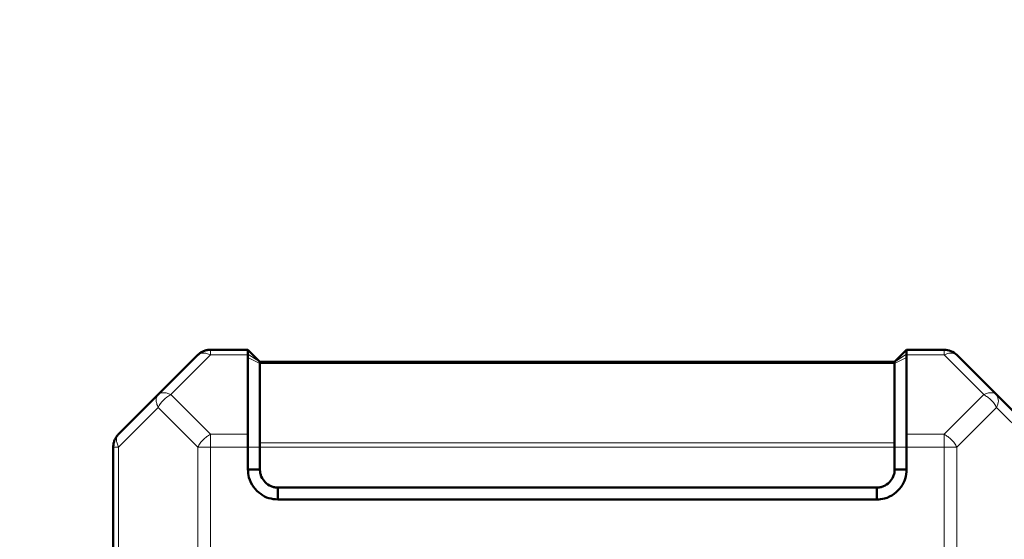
# Model space of a CAD drawing. Header units: millimetres. Extents: x 0 to 594, y 0 to 420.
# Tile 9 of 13: x 99 to 165, y 275 to 309. Entities that reach past the tile are written whole.
import ezdxf

# ---------------------------------------------------------------- set-up
doc = ezdxf.new("R2010")
doc.units = ezdxf.units.MM
doc.styles.add('SLDTEXTSTYLE0', font='TXT', dxfattribs={"width": 0.7, "bigfont": 'bigfont'})
doc.styles.add('SLDTEXTSTYLE1', font='TXT', dxfattribs={"width": 0.7})
doc.dimstyles.new('SLDDIMSTYLE0', dxfattribs={"dimtxt": 5, "dimasz": 5, "dimexe": 0, "dimexo": 0.0625, "dimgap": 1.25, "dimtad": 2, "dimdec": 1, "dimlfac": 2.5, "dimrnd": 1e-09, "dimzin": 12, "dimdsep": 46, "dimtxsty": 'SLDTEXTSTYLE1', "dimsah": 1, "dimcen": 0.09, "dimadec": 0, "dimazin": 3, "dimtfac": 1, "dimtdec": 3, "dimtofl": 0, "dimtmove": 0, "dimatfit": 3, "dimfxl": 1, "dimfrac": 2, "dimtolj": 1, "dimtzin": 12, "dimarcsym": 0})

# ---------------------------------------------------------------- blocks, each defined once
blk = doc.blocks.new('_D')
at = {"color": 7, "linetype": 'Continuous', "lineweight": 0}
for p, q in [((74.499, 309.432), (74.499, 357.385)), ((198.479, 310.195), (198.479, 357.385)), ((74.499, 356.385), (198.479, 356.385))]:
    blk.add_line(p, q, dxfattribs=at)
at = {"color": 7, "linetype": 'Continuous', "lineweight": 18}
for points in [[(74.499, 356.385), (79.499, 355.616), (79.499, 357.154)], [(198.479, 356.385), (193.479, 357.154), (193.479, 355.616)]]:
    blk.add_solid(points, dxfattribs=at)
at = {"color": 7, "linetype": 'Continuous', "lineweight": 18, "insert": (134.534, 362.83), "char_height": 5, "attachment_point": 1, "style": 'SLDTEXTSTYLE0'}
blk.add_mtext('Ш', dxfattribs=at)

msp = doc.modelspace()

# ---------------------------------------------------------------- linework, layer by layer
at = {"color": 7, "linetype": 'Continuous', "lineweight": 50}
for p, q in [((111.148, 287.034), (108.499, 284.385)), ((114.499, 287.385), (111.996, 287.385)), ((115.299, 286.585), (114.499, 287.385)), ((114.499, 287.034), (114.499, 287.091)), ((114.499, 287.034), (114.499, 286.86)), ((114.5, 281.737), (114.499, 286.86)), ((158.499, 287.385), (157.699, 286.585)), ((158.498, 281.737), (158.499, 286.86)), ((161.002, 287.385), (158.499, 287.385)), ((158.499, 287.034), (158.499, 287.091)), ((158.499, 287.034), (158.499, 286.86)), ((164.499, 284.385), (161.851, 287.034)), ((157.699, 286.585), (115.299, 286.585)), ((115.299, 281.171), (115.299, 286.468)), ((157.7, 286.586), (157.699, 286.585)), ((157.699, 286.468), (157.699, 281.171)), ((108.499, 284.385), (105.851, 281.737)), ((167.148, 281.737), (164.499, 284.385)), ((105.499, 280.888), (105.499, 198.882)), ((114.499, 279.385), (114.499, 280.888)), ((115.299, 279.385), (115.299, 280.888)), ((157.699, 280.888), (157.699, 279.385)), ((158.499, 280.888), (158.499, 279.385)), ((114.499, 279.385), (115.299, 279.385)), ((158.499, 279.385), (157.699, 279.385)), ((116.499, 277.385), (116.499, 278.185)), ((156.499, 278.185), (116.499, 278.185)), ((156.499, 277.385), (156.499, 278.185)), ((156.499, 277.385), (116.499, 277.385))]:
    msp.add_line(p, q, dxfattribs=at)
at = {"color": 9, "linetype": 'Continuous', "lineweight": 18}
for p, q in [((111.996, 287.034), (109.348, 284.385)), ((111.996, 287.385), (111.996, 287.034)), ((114.499, 287.034), (111.996, 287.034)), ((115.299, 286.585), (114.499, 287.091)), ((115.299, 286.468), (114.499, 286.86)), ((158.499, 286.86), (157.699, 286.468)), ((158.499, 287.091), (157.7, 286.586)), ((161.002, 287.034), (158.499, 287.034)), ((163.651, 284.385), (161.002, 287.034)), ((157.699, 286.468), (115.299, 286.468)), ((109.348, 284.385), (111.996, 281.737)), ((161.002, 281.737), (163.651, 284.385)), ((108.499, 283.537), (105.851, 280.888)), ((111.148, 280.888), (108.499, 283.537)), ((164.499, 283.537), (161.851, 280.888)), ((167.148, 280.888), (164.499, 283.537)), ((114.5, 281.737), (111.996, 281.737)), ((111.996, 281.737), (111.996, 280.888)), ((161.002, 281.737), (158.498, 281.737)), ((105.851, 280.888), (105.499, 280.888)), ((105.851, 280.888), (105.851, 198.882)), ((111.148, 280.888), (111.148, 198.882)), ((111.996, 280.888), (111.996, 198.882)), ((114.499, 280.888), (111.996, 280.888)), ((115.299, 280.888), (114.499, 280.888)), ((115.299, 281.171), (157.699, 281.171)), ((157.699, 280.888), (115.299, 280.888)), ((158.499, 280.888), (157.699, 280.888)), ((161.002, 280.888), (158.499, 280.888)), ((161.002, 198.882), (161.002, 280.888)), ((161.851, 280.888), (161.002, 280.888)), ((161.851, 198.882), (161.851, 280.888))]:
    msp.add_line(p, q, dxfattribs=at)
at = {"color": 7, "linetype": 'Continuous', "lineweight": 50}
msp.add_arc((161.002, 286.185), 1.2, 45, 90, dxfattribs=at)
at = {"color": 9, "linetype": 'Continuous', "lineweight": 18}
for centre, radius, start, end in [((110.251, 282.634), 1.971, 117.27378, 152.72622), ((163.89, 283.961), 0.742, 325.14306, 34.85694)]:
    msp.add_arc(centre, radius, start, end, dxfattribs=at)
at = {"color": 7, "linetype": 'Continuous', "lineweight": 50}
for points in [[(111.148, 287.034), (111.206, 287.086), (111.324, 287.191), (111.534, 287.3), (111.761, 287.372), (111.918, 287.381), (111.996, 287.385)], [(114.499, 287.091), (114.499, 287.175), (114.499, 287.345), (114.499, 287.372), (114.499, 287.385)], [(158.499, 287.385), (158.499, 287.372), (158.499, 287.345), (158.499, 287.175), (158.499, 287.091)], [(115.299, 286.585), (115.299, 286.584), (115.299, 286.581), (115.299, 286.557), (115.299, 286.52), (115.299, 286.485), (115.299, 286.468)], [(157.699, 286.585), (157.699, 286.584), (157.699, 286.581), (157.699, 286.557), (157.699, 286.52), (157.699, 286.485), (157.699, 286.468)], [(105.499, 280.888), (105.504, 280.967), (105.513, 281.124), (105.584, 281.35), (105.693, 281.56), (105.798, 281.678), (105.851, 281.737)], [(115.299, 281.171), (115.299, 281.151), (115.299, 281.112), (115.299, 281.042), (115.299, 280.967), (115.299, 280.914), (115.299, 280.888)], [(157.699, 281.171), (157.699, 281.151), (157.699, 281.112), (157.699, 281.042), (157.699, 280.967), (157.699, 280.914), (157.699, 280.888)]]:
    msp.add_open_spline(points, degree=3, dxfattribs=at)
at = {"color": 9, "linetype": 'Continuous', "lineweight": 18}
for points in [[(111.996, 287.034), (111.911, 287.071), (111.74, 287.145), (111.501, 287.175), (111.293, 287.145), (111.196, 287.071), (111.148, 287.034)], [(161.002, 287.034), (161.002, 287.086), (161.002, 287.191), (161.002, 287.3), (161.002, 287.372), (161.002, 287.381), (161.002, 287.385)], [(161.851, 287.034), (161.802, 287.071), (161.706, 287.145), (161.497, 287.175), (161.259, 287.145), (161.088, 287.071), (161.002, 287.034)], [(108.499, 283.537), (108.462, 283.622), (108.388, 283.793), (108.358, 284.031), (108.388, 284.24), (108.462, 284.337), (108.499, 284.385)], [(108.499, 284.385), (108.548, 284.422), (108.644, 284.497), (108.853, 284.526), (109.091, 284.497), (109.262, 284.422), (109.348, 284.385)], [(163.651, 284.385), (163.736, 284.422), (163.907, 284.497), (164.146, 284.526), (164.354, 284.497), (164.451, 284.422), (164.499, 284.385)], [(164.499, 283.537), (164.451, 283.622), (164.354, 283.793), (164.146, 284.031), (163.907, 284.24), (163.736, 284.337), (163.651, 284.385)], [(105.851, 281.737), (105.814, 281.688), (105.739, 281.591), (105.71, 281.383), (105.739, 281.145), (105.814, 280.974), (105.851, 280.888)], [(111.148, 280.888), (111.196, 280.974), (111.293, 281.145), (111.501, 281.383), (111.74, 281.591), (111.911, 281.688), (111.996, 281.737)], [(161.002, 280.888), (161.002, 280.967), (161.002, 281.124), (161.002, 281.35), (161.002, 281.56), (161.002, 281.678), (161.002, 281.737)], [(161.002, 281.737), (161.088, 281.688), (161.259, 281.591), (161.497, 281.383), (161.706, 281.145), (161.802, 280.974), (161.851, 280.888)], [(111.996, 280.888), (111.918, 280.888), (111.761, 280.888), (111.534, 280.888), (111.324, 280.888), (111.206, 280.888), (111.148, 280.888)]]:
    msp.add_open_spline(points, degree=3, dxfattribs=at)
at = {"color": 7, "linetype": 'Continuous', "lineweight": 50}
for points, knots in [([(114.499, 280.888), (114.499, 281), (114.499, 281.143), (114.499, 281.287), (114.499, 281.329), (114.5, 281.487), (114.5, 281.614), (114.5, 281.737)], [0, 0, 0, 0, 0.357033, 0.455704, 0.484948, 0.500793, 1, 1, 1, 1]), ([(158.498, 281.737), (158.498, 281.619), (158.499, 281.446), (158.499, 281.144), (158.499, 280.981), (158.499, 280.888)], [0, 0, 0, 0, 0.477801, 0.703133, 1, 1, 1, 1]), ([(116.499, 277.385), (116.292, 277.401), (115.882, 277.434), (115.313, 277.741), (114.84, 278.21), (114.538, 278.793), (114.511, 279.208), (114.499, 279.385)], [0, 0, 0, 0, 0.197417, 0.390669, 0.604477, 0.83082, 1, 1, 1, 1]), ([(116.499, 278.185), (116.421, 278.188), (116.263, 278.194), (115.963, 278.292), (115.631, 278.517), (115.407, 278.848), (115.308, 279.149), (115.302, 279.307), (115.299, 279.385)], [0, 0, 0, 0, 0.124349, 0.251215, 0.500001, 0.748788, 0.875704, 1, 1, 1, 1]), ([(158.499, 279.385), (158.483, 279.178), (158.45, 278.768), (158.143, 278.199), (157.674, 277.725), (157.091, 277.424), (156.676, 277.397), (156.499, 277.385)], [0, 0, 0, 0, 0.197417, 0.390669, 0.604477, 0.83082, 1, 1, 1, 1]), ([(157.699, 279.385), (157.696, 279.307), (157.69, 279.149), (157.592, 278.848), (157.367, 278.517), (157.036, 278.292), (156.735, 278.194), (156.577, 278.188), (156.499, 278.185)], [0, 0, 0, 0, 0.124349, 0.251215, 0.500001, 0.748788, 0.875704, 1, 1, 1, 1])]:
    msp.add_open_spline(points, degree=3, knots=knots, dxfattribs=at)

# ---------------------------------------------------------------- dimensions: what is measured, and where the dimension line sits
at = {"color": 7, "linetype": 'Continuous', "lineweight": 18}
dim = msp.add_linear_dim(base=(198.479, 356.385), p1=(74.499, 309.422), p2=(198.479, 310.185), text='Ш', dimstyle='SLDDIMSTYLE0', dxfattribs=at)
dim.commit()
dim.dimension.update_dxf_attribs({"geometry": '_D', "text_midpoint": (136.489, 356.385), "dimtype": 160})

doc.saveas('drawing.dxf')
